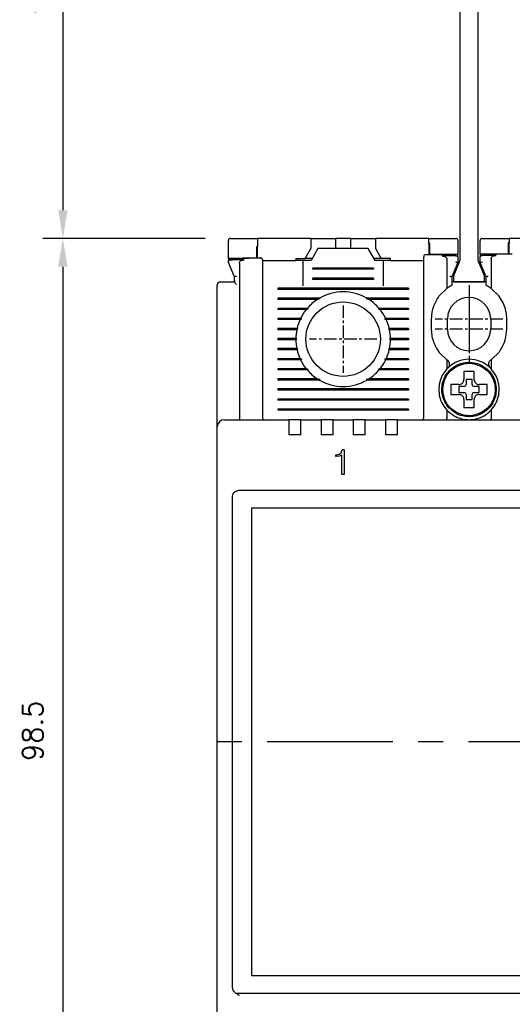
# Model space of a CAD drawing. Extents: x -6 to 988, y -5 to 692.
# Tile 15 of 24: x 397 to 446, y 500 to 598. Entities that reach past the tile are written whole.
import ezdxf

# ---------------------------------------------------------------- set-up
doc = ezdxf.new("R2010")
doc.units = 0
doc.header["$MEASUREMENT"] = 0
doc.linetypes.add('CENTER', pattern=[2, 1.25, -0.25, 0.25, -0.25])
doc.layers.get('0').update_dxf_attribs({"linetype": 'CONTINUOUS'})
doc.layers.add('cen', color=1, linetype='CENTER')
doc.layers.add('di', color=3, linetype='CONTINUOUS')
doc.styles.add('KIM', font='ROMANS.shx', dxfattribs={"height": 5, "bigfont": 'GSG1.shx'})
doc.styles.get("Standard").update_dxf_attribs({"font": 'romans.shx', "height": 2, "bigfont": 'hgs.shx'})
doc.dimstyles.new('STANDARD$0', dxfattribs={"dimtxt": 5, "dimasz": 5, "dimexe": 1, "dimexo": 2, "dimgap": 2, "dimtad": 1, "dimdec": 4, "dimzin": 12, "dimdsep": 46, "dimtxsty": 'KIM', "dimcen": -1, "dimdle": 0.1, "dimadec": 0, "dimazin": 0, "dimtfac": 1, "dimtdec": 4, "dimtmove": 0, "dimatfit": 3, "dimfxl": 0, "dimtolj": 1, "dimtzin": 0, "dimarcsym": 0})

# ---------------------------------------------------------------- blocks, each defined once
blk = doc.blocks.new('*D169')
at = {"layer": 'di'}
for p, q in [((415.622, 576.083), (399.483, 576.083)), ((401.483, 573.283), (401.483, 480.383)), ((452.322, 477.583), (399.483, 477.583))]:
    blk.add_line(p, q, dxfattribs=at)
for points in [[(401.016, 573.283), (401.95, 573.283), (401.483, 576.083)], [(401.016, 480.383), (401.95, 480.383), (401.483, 477.583)]]:
    blk.add_solid(points, dxfattribs=at)
at = {"layer": 'di', "insert": (398.483, 527.183), "char_height": 2, "attachment_point": 5, "rotation": 90}
blk.add_mtext('\\A1;98.5', dxfattribs=at)
blk = doc.blocks.new('12323')
for p, q in [((3740.699, 1408.125), (3738.499, 1408.125)), ((3738.499, 1408.125), (3738.499, 1404.725)), ((3742.999, 1408.125), (3738.499, 1408.125)), ((3742.999, 1407.325), (3742.999, 1408.125)), ((3790.799, 1407.325), (3742.999, 1407.325)), ((3792.299, 1407.975), (3790.799, 1407.325)), ((3792.899, 1407.975), (3792.299, 1407.975)), ((3792.899, 1404.875), (3792.899, 1407.975)), ((3742.999, 1405.525), (3790.799, 1405.525)), ((3742.999, 1405.525), (3790.799, 1405.525)), ((3742.999, 1404.725), (3742.999, 1405.525)), ((3744.846, 1405.525), (3743.655, 1405.176)), ((3790.799, 1405.525), (3792.299, 1404.875)), ((3738.499, 1404.725), (3740.699, 1404.725)), ((3738.499, 1404.725), (3742.999, 1404.725)), ((3743.655, 1405.176), (3742.999, 1404.984)), ((3792.299, 1404.875), (3792.899, 1404.875))]:
    blk.add_line(p, q)
blk = doc.blocks.new('*D163')
at = {"layer": 'di'}
for p, q in [((438.122, 626.183), (399.483, 626.183)), ((401.483, 623.383), (401.483, 578.883)), ((415.622, 576.083), (399.483, 576.083))]:
    blk.add_line(p, q, dxfattribs=at)
for points in [[(401.016, 623.383), (401.95, 623.383), (401.483, 626.183)], [(401.016, 578.883), (401.95, 578.883), (401.483, 576.083)]]:
    blk.add_solid(points, dxfattribs=at)
at = {"layer": 'di', "insert": (398.483, 600.07), "char_height": 2, "attachment_point": 5, "rotation": 90}
blk.add_mtext('\\A1;48', dxfattribs=at)

msp = doc.modelspace()

# ---------------------------------------------------------------- linework, layer by layer
for p, q in [((420.822, 576.083), (420.822, 575.259)), ((426.122, 576.083), (420.822, 576.083)), ((426.122, 576.083), (426.122, 575.083)), ((426.122, 576.083), (428.072, 576.083)), ((428.072, 576.083), (428.572, 576.083)), ((428.572, 576.083), (428.572, 575.083)), ((430.072, 576.083), (428.572, 576.083)), ((430.072, 575.083), (430.072, 576.083)), ((430.072, 576.083), (430.572, 576.083)), ((430.572, 576.083), (432.522, 576.083)), ((432.522, 576.083), (432.522, 575.083)), ((437.822, 576.083), (432.522, 576.083)), ((437.822, 575.58), (437.822, 576.083)), ((445.822, 576.083), (445.822, 575.655)), ((451.122, 576.083), (445.822, 576.083)), ((417.922, 574.083), (417.922, 575.883)), ((420.722, 575.256), (420.722, 574.157)), ((420.822, 574.159), (420.822, 575.259)), ((425.544, 574.083), (426.122, 575.083)), ((426.822, 575.083), (426.129, 573.883)), ((431.822, 575.083), (426.822, 575.083)), ((432.515, 573.883), (431.822, 575.083)), ((432.522, 575.083), (433.099, 574.083)), ((437.822, 575.58), (437.822, 574.48)), ((437.922, 574.481), (437.922, 575.581)), ((440.722, 575.883), (440.722, 574.513)), ((442.922, 574.534), (442.922, 575.883)), ((445.722, 575.655), (445.722, 574.555)), ((445.822, 574.555), (445.822, 575.655)), ((420.722, 574.157), (417.922, 574.083)), ((417.922, 574.083), (417.922, 573.939)), ((424.622, 574.083), (424.622, 573.883)), ((424.622, 574.083), (425.544, 574.083)), ((426.244, 574.083), (425.544, 574.083)), ((433.099, 574.083), (432.399, 574.083)), ((434.022, 574.083), (433.099, 574.083)), ((434.022, 573.883), (434.022, 574.083)), ((440.722, 574.513), (437.922, 574.481)), ((440.522, 574.362), (440.52, 574.362)), ((440.722, 574.362), (440.722, 574.513)), ((440.722, 574.23), (440.722, 573.683)), ((445.722, 574.555), (442.922, 574.534)), ((442.922, 574.534), (442.922, 574.386)), ((442.922, 573.683), (442.922, 574.255)), ((443.122, 574.387), (443.12, 574.387)), ((444.022, 574.071), (444.022, 571.12)), ((418.522, 572.283), (417.922, 573.683)), ((419.022, 573.645), (419.022, 558.269)), ((421.322, 573.883), (424.622, 573.883)), ((421.322, 573.084), (421.322, 558.283)), ((425.322, 573.883), (424.622, 573.883)), ((425.322, 573.883), (425.322, 571.383)), ((426.129, 573.883), (425.322, 573.883)), ((426.322, 573.025), (426.322, 573.14)), ((432.322, 573.14), (426.322, 573.14)), ((432.322, 573.083), (426.322, 573.083)), ((432.322, 573.14), (432.322, 573.025)), ((433.322, 573.883), (432.515, 573.883)), ((434.022, 573.883), (433.322, 573.883)), ((433.322, 571.383), (433.322, 573.883)), ((434.022, 573.883), (437.322, 573.883)), ((437.322, 558.283), (437.322, 573.394)), ((439.622, 574.025), (439.622, 571.12)), ((440.722, 573.683), (440.122, 572.283)), ((440.722, 573.683), (440.722, 573.683)), ((443.522, 572.283), (442.922, 573.683)), ((442.922, 573.683), (442.922, 573.683)), ((418.522, 571.916), (418.522, 572.283)), ((418.522, 572.283), (418.522, 572.283)), ((432.322, 573.025), (426.322, 573.025)), ((426.322, 572.025), (426.322, 572.14)), ((432.322, 572.14), (426.322, 572.14)), ((432.322, 572.14), (432.322, 572.025)), ((440.122, 572.283), (440.122, 571.425)), ((440.122, 572.283), (440.122, 572.283)), ((443.522, 571.425), (443.522, 572.283)), ((443.522, 572.283), (443.522, 572.283)), ((416.822, 558.21), (416.822, 571.483)), ((417.522, 571.783), (418.522, 571.783)), ((418.522, 571.916), (418.523, 571.769)), ((418.522, 571.769), (418.522, 571.916)), ((418.523, 571.769), (418.522, 571.769)), ((422.822, 571.14), (422.822, 571.025)), ((435.822, 571.14), (422.822, 571.14)), ((432.322, 572.083), (426.322, 572.083)), ((432.322, 572.025), (426.322, 572.025)), ((435.822, 571.14), (435.822, 571.025)), ((439.622, 571.12), (438.872, 570.398)), ((439.922, 571.316), (439.622, 571.12)), ((443.522, 571.783), (440.122, 571.783)), ((444.022, 571.12), (443.722, 571.316)), ((444.772, 570.398), (444.022, 571.12)), ((435.822, 571.083), (422.822, 571.083)), ((435.822, 571.025), (422.822, 571.025)), ((426.95, 570.14), (422.822, 570.14)), ((422.822, 570.14), (422.822, 570.025)), ((426.95, 570.14), (427.05, 570.083)), ((431.593, 570.083), (431.693, 570.14)), ((435.822, 570.14), (431.693, 570.14)), ((435.822, 570.14), (435.822, 570.025)), ((445.022, 570.038), (444.772, 570.398)), ((427.05, 570.083), (422.822, 570.083)), ((426.763, 570.025), (422.822, 570.025)), ((427.05, 570.083), (426.763, 570.025)), ((431.881, 570.025), (431.593, 570.083)), ((435.822, 570.083), (431.593, 570.083)), ((435.822, 570.025), (431.881, 570.025)), ((425.752, 569.14), (422.822, 569.14)), ((422.822, 569.14), (422.822, 569.025)), ((425.835, 569.083), (422.822, 569.083)), ((425.657, 569.025), (422.822, 569.025)), ((426.922, 568.883), (426.922, 568.899)), ((431.721, 568.899), (431.722, 568.883)), ((435.822, 569.083), (432.809, 569.083)), ((435.822, 569.14), (432.891, 569.14)), ((435.822, 569.025), (432.987, 569.025)), ((435.822, 569.14), (435.822, 569.025)), ((425.096, 568.14), (422.822, 568.14)), ((422.822, 568.14), (422.822, 568.025)), ((425.179, 568.083), (422.822, 568.083)), ((425.042, 568.025), (422.822, 568.025)), ((435.822, 568.083), (433.464, 568.083)), ((435.822, 568.14), (433.547, 568.14)), ((435.822, 568.025), (433.602, 568.025)), ((435.822, 568.14), (435.822, 568.025)), ((438.072, 568.083), (438.072, 567.083)), ((439.672, 567.083), (439.672, 568.083)), ((443.972, 568.083), (443.972, 567.083)), ((445.572, 567.083), (445.572, 568.083)), ((424.742, 567.14), (422.822, 567.14)), ((422.822, 567.14), (422.822, 567.025)), ((424.832, 567.083), (422.822, 567.083)), ((424.717, 567.025), (422.822, 567.025)), ((424.832, 567.083), (424.717, 567.025)), ((424.742, 567.14), (424.832, 567.083)), ((433.812, 567.083), (433.901, 567.14)), ((435.822, 567.083), (433.812, 567.083)), ((433.926, 567.025), (433.812, 567.083)), ((435.822, 567.14), (433.901, 567.14)), ((435.822, 567.025), (433.926, 567.025)), ((435.822, 567.14), (435.822, 567.025)), ((424.622, 566.14), (422.822, 566.14)), ((422.822, 566.14), (422.822, 566.025)), ((424.722, 566.083), (422.822, 566.083)), ((424.622, 566.025), (422.822, 566.025)), ((424.622, 566.14), (424.722, 566.083)), ((424.722, 566.083), (424.622, 566.025)), ((433.922, 566.083), (434.021, 566.14)), ((435.822, 566.083), (433.922, 566.083)), ((434.021, 566.025), (433.922, 566.083)), ((435.822, 566.14), (434.021, 566.14)), ((435.822, 566.025), (434.021, 566.025)), ((435.822, 566.14), (435.822, 566.025)), ((424.717, 565.14), (422.822, 565.14)), ((422.822, 565.14), (422.822, 565.025)), ((424.832, 565.083), (422.822, 565.083)), ((424.742, 565.025), (422.822, 565.025)), ((424.717, 565.14), (424.832, 565.083)), ((424.832, 565.083), (424.742, 565.025)), ((433.812, 565.083), (433.926, 565.14)), ((435.822, 565.083), (433.812, 565.083)), ((433.901, 565.025), (433.812, 565.083)), ((435.822, 565.025), (433.901, 565.025)), ((435.822, 565.14), (433.926, 565.14)), ((435.822, 565.14), (435.822, 565.025)), ((438.622, 565.128), (438.872, 564.768)), ((438.872, 564.768), (439.622, 564.046)), ((444.022, 564.046), (444.772, 564.768)), ((425.042, 564.14), (422.822, 564.14)), ((422.822, 564.14), (422.822, 564.025)), ((425.179, 564.083), (422.822, 564.083)), ((425.096, 564.025), (422.822, 564.025)), ((435.822, 564.083), (433.464, 564.083)), ((435.822, 564.025), (433.547, 564.025)), ((435.822, 564.14), (433.602, 564.14)), ((435.822, 564.14), (435.822, 564.025)), ((439.622, 564.046), (439.622, 563.122)), ((439.622, 564.046), (439.675, 564.008)), ((443.969, 564.008), (444.022, 564.046)), ((444.022, 564.046), (444.022, 563.122)), ((425.657, 563.14), (422.822, 563.14)), ((422.822, 563.14), (422.822, 563.025)), ((425.835, 563.083), (422.822, 563.083)), ((425.752, 563.025), (422.822, 563.025)), ((426.921, 563.267), (426.922, 563.283)), ((431.722, 563.283), (431.722, 563.267)), ((435.822, 563.083), (432.809, 563.083)), ((435.822, 563.025), (432.891, 563.025)), ((435.822, 563.14), (432.987, 563.14)), ((435.822, 563.14), (435.822, 563.025)), ((439.736, 563.239), (439.622, 563.122)), ((444.022, 563.122), (443.908, 563.239)), ((426.763, 562.14), (422.822, 562.14)), ((422.822, 562.14), (422.822, 562.025)), ((427.05, 562.083), (422.822, 562.083)), ((426.95, 562.025), (422.822, 562.025)), ((426.763, 562.14), (427.05, 562.083)), ((427.05, 562.083), (426.95, 562.025)), ((431.593, 562.083), (431.881, 562.14)), ((431.693, 562.025), (431.593, 562.083)), ((435.822, 562.083), (431.593, 562.083)), ((435.822, 562.025), (431.693, 562.025)), ((435.822, 562.14), (431.881, 562.14)), ((435.822, 562.14), (435.822, 562.025)), ((440.252, 561.583), (440.022, 561.583)), ((441.322, 561.383), (440.822, 561.383)), ((440.822, 561.383), (440.822, 560.783)), ((442.122, 562.083), (441.522, 562.083)), ((441.522, 562.083), (441.522, 561.583)), ((442.122, 561.583), (442.122, 562.083)), ((442.822, 561.383), (442.322, 561.383)), ((442.822, 560.783), (442.822, 561.383)), ((422.822, 561.14), (422.822, 561.025)), ((435.822, 561.14), (422.822, 561.14)), ((435.822, 561.083), (422.822, 561.083)), ((435.822, 561.025), (422.822, 561.025)), ((435.822, 561.14), (435.822, 561.025)), ((440.822, 560.783), (441.322, 560.783)), ((441.522, 560.583), (441.522, 560.083)), ((442.122, 560.083), (442.122, 560.583)), ((442.322, 560.783), (442.822, 560.783)), ((444.421, 561.117), (444.522, 561.117)), ((444.522, 561.049), (444.421, 561.049)), ((444.522, 561.117), (444.522, 561.049)), ((422.822, 560.14), (422.822, 560.025)), ((435.822, 560.14), (422.822, 560.14)), ((435.822, 560.083), (422.822, 560.083)), ((435.822, 560.025), (422.822, 560.025)), ((435.822, 560.14), (435.822, 560.025)), ((441.322, 559.513), (441.322, 559.283)), ((441.522, 560.083), (442.122, 560.083)), ((422.822, 559.14), (422.822, 559.025)), ((435.822, 559.14), (422.822, 559.14)), ((435.822, 559.083), (422.822, 559.083)), ((435.822, 559.025), (422.822, 559.025)), ((435.822, 559.14), (435.822, 559.025)), ((439.622, 559.043), (439.622, 558.269)), ((444.022, 559.043), (444.022, 558.269)), ((416.822, 557.383), (416.822, 558.21)), ((417.522, 558.083), (423.922, 558.083)), ((419.022, 558.267), (419.022, 558.269)), ((423.922, 558.083), (423.922, 557.391)), ((425.122, 558.083), (423.922, 558.083)), ((425.122, 558.083), (427.122, 558.083)), ((425.122, 557.391), (425.122, 558.083)), ((427.122, 558.083), (427.122, 557.391)), ((428.322, 558.083), (427.122, 558.083)), ((428.322, 558.083), (430.322, 558.083)), ((428.322, 557.391), (428.322, 558.083)), ((430.322, 558.083), (430.322, 557.391)), ((431.522, 558.083), (430.322, 558.083)), ((431.522, 558.083), (433.522, 558.083)), ((431.522, 557.391), (431.522, 558.083)), ((433.522, 558.083), (433.522, 557.391)), ((434.722, 558.083), (433.522, 558.083)), ((434.722, 558.083), (448.922, 558.083)), ((434.722, 557.391), (434.722, 558.083)), ((439.622, 558.269), (439.622, 558.267)), ((444.022, 558.267), (444.022, 558.269)), ((416.822, 494.783), (416.822, 557.383)), ((423.922, 557.391), (423.922, 556.583)), ((425.122, 556.583), (423.922, 556.583)), ((425.122, 556.583), (425.122, 557.391)), ((427.122, 557.391), (427.122, 556.583)), ((428.322, 556.583), (427.122, 556.583)), ((428.322, 556.583), (428.322, 557.391)), ((430.322, 557.391), (430.322, 556.583)), ((431.522, 556.583), (430.322, 556.583)), ((431.522, 556.583), (431.522, 557.391)), ((433.522, 557.391), (433.522, 556.583)), ((434.722, 556.583), (433.522, 556.583)), ((434.722, 556.583), (434.722, 557.391)), ((428.589, 554.442), (428.589, 554.602)), ((428.602, 554.602), (428.589, 554.602)), ((429.187, 554.577), (428.964, 554.475)), ((429.187, 552.647), (429.187, 554.577)), ((429.411, 555.083), (429.214, 555.083)), ((429.411, 555.083), (429.411, 552.647)), ((428.623, 554.442), (428.589, 554.442)), ((428.964, 554.475), (428.623, 554.442)), ((429.411, 552.647), (429.187, 552.647)), ((419.022, 551.083), (489.622, 551.083)), ((418.322, 550.197), (418.322, 550.381)), ((418.322, 501.969), (418.322, 550.197)), ((488.422, 549.283), (420.222, 549.283)), ((420.222, 549.283), (420.222, 502.883)), ((420.222, 502.883), (488.422, 502.883)), ((418.322, 501.792), (418.322, 501.969)), ((418.322, 501.772), (418.322, 501.792)), ((489.936, 501.083), (418.708, 501.083))]:
    msp.add_line(p, q)
at = {"flags": 128}
for points in [[(420.822, 575.259), (420.809, 575.259), (420.797, 575.258), (420.784, 575.258), (420.772, 575.258), (420.759, 575.257), (420.747, 575.257), (420.734, 575.257), (420.722, 575.256)], [(437.922, 575.581), (437.909, 575.581), (437.897, 575.581), (437.884, 575.581), (437.872, 575.581), (437.859, 575.58), (437.847, 575.58), (437.834, 575.58), (437.822, 575.58)], [(445.822, 575.655), (445.809, 575.655), (445.797, 575.655), (445.784, 575.655), (445.772, 575.655), (445.759, 575.655), (445.747, 575.655), (445.734, 575.655), (445.722, 575.655)], [(425.752, 569.14), (425.795, 569.111), (425.835, 569.083)], [(432.809, 569.083), (432.849, 569.111), (432.891, 569.14)], [(425.096, 568.14), (425.162, 568.095), (425.179, 568.083)], [(433.547, 564.025), (433.481, 564.071), (433.464, 564.083)], [(425.835, 563.083), (425.795, 563.055), (425.752, 563.025)], [(432.891, 563.025), (432.849, 563.055), (432.809, 563.083)]]:
    msp.add_lwpolyline(points, dxfattribs=at)
for centre, radius in [((429.322, 566.083), 3.7), ((441.822, 561.083), 2.6)]:
    msp.add_circle(centre, radius)
for centre, radius, start, end in [((418.122, 573.888), 0.2, 91.56555, 180), ((421.122, 573.967), 0.2, 0, 91.43578), ((437.522, 574.276), 0.2, 90.72648, 180), ((440.522, 574.311), 0.2, 0, 90.59675), ((443.122, 574.335), 0.2, 90.48431, 180), ((417.122, 571.483), 0.3, 90, 180), ((429.322, 566.083), 4.7, 59.69459, 120.30541), ((441.822, 568.083), 2.15, 0, 180), ((429.322, 566.083), 4.7, 122.98851, 139.41451), ((429.322, 566.083), 4.7, 40.58549, 57.01149), ((429.322, 566.083), 4.7, 141.24336, 154.03539), ((429.322, 566.083), 4.7, 25.96461, 38.75664), ((429.322, 566.083), 4.7, 155.59098, 166.99418), ((429.322, 566.083), 4.7, 13.00582, 24.40902), ((429.322, 566.083), 4.7, 168.43486, 179.29616), ((429.322, 566.083), 4.7, 0.70384, 11.56514), ((441.822, 567.083), 2.15, 180, 0), ((429.322, 566.083), 4.7, 180.70384, 191.56514), ((429.322, 566.083), 4.7, 348.43486, 359.29616), ((429.322, 566.083), 4.7, 193.00582, 204.40902), ((429.322, 566.083), 4.7, 335.59098, 346.99418), ((429.322, 566.083), 4.7, 205.96461, 218.75664), ((429.322, 566.083), 4.7, 321.24336, 334.03539), ((441.822, 561.083), 3, 45.95137, 134.04863), ((429.322, 566.083), 4.7, 220.58549, 237.01149), ((429.322, 566.083), 4.7, 302.98851, 319.41451), ((429.322, 566.083), 4.7, 239.69459, 300.30541), ((441.322, 561.583), 0.2, 270, 0), ((442.322, 561.583), 0.2, 180, 270), ((441.322, 560.583), 0.2, 0, 90), ((442.322, 560.583), 0.2, 90, 180), ((417.522, 557.383), 0.7, 90, 180), ((421.522, 558.283), 0.2, 180, 270), ((437.122, 558.283), 0.2, 270, 0)]:
    msp.add_arc(centre, radius, start, end)
for points, knots in [([(418.122, 576.083), (418.111, 576.082), (418.09, 576.081), (418.054, 576.072), (418.01, 576.052), (417.953, 576.002), (417.926, 575.942), (417.923, 575.897), (417.922, 575.883)], [0, 0, 0, 0, 0.060996, 0.12171, 0.225781, 0.417892, 0.820933, 1, 1, 1, 1]), ([(418.122, 576.083), (418.787, 576.083), (419.687, 576.083), (420.587, 576.083), (420.822, 576.083)], [0, 0, 0, 0, 0.738827, 1, 1, 1, 1]), ([(437.822, 576.083), (438.544, 576.083), (439.444, 576.083), (440.344, 576.083), (440.522, 576.083)], [0, 0, 0, 0, 0.8028, 1, 1, 1, 1]), ([(440.722, 575.883), (440.714, 575.93), (440.706, 575.987), (440.639, 576.047), (440.603, 576.067), (440.564, 576.079), (440.538, 576.082), (440.524, 576.083), (440.522, 576.083)], [0, 0, 0, 0, 0.587836, 0.718658, 0.85022, 0.923032, 0.985094, 1, 1, 1, 1]), ([(443.122, 576.083), (443.111, 576.082), (443.087, 576.081), (443.047, 576.07), (442.998, 576.044), (442.936, 575.981), (442.928, 575.923), (442.922, 575.883)], [0, 0, 0, 0, 0.061739, 0.137419, 0.257142, 0.490086, 1, 1, 1, 1]), ([(443.122, 576.083), (443.778, 576.083), (444.678, 576.083), (445.578, 576.083), (445.822, 576.083)], [0, 0, 0, 0, 0.72924, 1, 1, 1, 1]), ([(418.116, 574.088), (418.945, 574.11), (419.945, 574.137), (420.945, 574.162), (421.117, 574.167)], [0, 0, 0, 0, 0.828278, 1, 1, 1, 1]), ([(437.322, 573.394), (437.322, 573.428), (437.322, 573.573), (437.322, 573.817), (437.322, 574.071), (437.322, 574.243), (437.322, 574.265), (437.322, 574.276)], [0, 0, 0, 0, 0.071057, 0.303312, 0.535548, 0.767774, 1, 1, 1, 1]), ([(437.519, 574.476), (437.692, 574.478), (438.692, 574.491), (439.692, 574.502), (440.52, 574.511)], [0, 0, 0, 0, 0.172619, 1, 1, 1, 1]), ([(440.52, 574.362), (440.221, 574.359), (439.755, 574.354), (439.289, 574.349), (439.123, 574.347)], [0, 0, 0, 0, 0.642874, 1, 1, 1, 1]), ([(439.123, 574.347), (439.208, 574.341), (439.338, 574.333), (439.489, 574.259), (439.571, 574.184), (439.615, 574.103), (439.62, 574.049), (439.622, 574.025)], [0, 0, 0, 0, 0.385084, 0.589605, 0.754624, 0.88612, 1, 1, 1, 1]), ([(440.522, 574.362), (440.542, 574.361), (440.584, 574.359), (440.639, 574.34), (440.684, 574.313), (440.714, 574.276), (440.722, 574.246), (440.722, 574.231), (440.722, 574.23)], [0, 0, 0, 0, 0.183846, 0.367405, 0.558587, 0.769689, 0.990928, 1, 1, 1, 1]), ([(442.922, 574.255), (442.922, 574.256), (442.922, 574.271), (442.929, 574.3), (442.959, 574.337), (443.003, 574.364), (443.058, 574.383), (443.1, 574.386), (443.12, 574.387)], [0, 0, 0, 0, 0.0091092, 0.2257777, 0.4383164, 0.6306707, 0.8151876, 1, 1, 1, 1]), ([(443.12, 574.535), (443.948, 574.542), (444.948, 574.55), (445.948, 574.556), (446.12, 574.557)], [0, 0, 0, 0, 0.827826, 1, 1, 1, 1]), ([(444.513, 574.398), (444.349, 574.397), (443.885, 574.393), (443.422, 574.389), (443.122, 574.387)], [0, 0, 0, 0, 0.353116, 1, 1, 1, 1]), ([(444.022, 574.071), (444.025, 574.103), (444.033, 574.168), (444.096, 574.258), (444.206, 574.339), (444.354, 574.389), (444.465, 574.395), (444.513, 574.398)], [0, 0, 0, 0, 0.1494898, 0.2985557, 0.4901557, 0.7768094, 1, 1, 1, 1]), ([(417.922, 573.756), (417.923, 573.772), (417.926, 573.805), (417.952, 573.849), (417.993, 573.891), (418.029, 573.911), (418.047, 573.921)], [0, 0, 0, 0, 0.226765, 0.487635, 0.743745, 1, 1, 1, 1]), ([(417.922, 573.756), (417.922, 573.784), (417.922, 573.863), (417.922, 573.878), (417.922, 573.888)], [0, 0, 0, 0, 0.351267, 1, 1, 1, 1]), ([(417.922, 573.683), (417.922, 573.684), (417.922, 573.686), (417.922, 573.703), (417.922, 573.728), (417.922, 573.748), (417.922, 573.756)], [0, 0, 0, 0, 0.215584, 0.430356, 0.785441, 1, 1, 1, 1]), ([(418.117, 573.939), (418.098, 573.937), (418.074, 573.934), (418.052, 573.923), (418.047, 573.921)], [0, 0, 0, 0, 0.777371, 1, 1, 1, 1]), ([(419.505, 573.976), (419.344, 573.972), (418.881, 573.96), (418.419, 573.947), (418.117, 573.939)], [0, 0, 0, 0, 0.348376, 1, 1, 1, 1]), ([(419.022, 573.645), (419.026, 573.677), (419.033, 573.743), (419.097, 573.833), (419.209, 573.916), (419.354, 573.965), (419.462, 573.973), (419.505, 573.976)], [0, 0, 0, 0, 0.152105, 0.303692, 0.501205, 0.796816, 1, 1, 1, 1]), ([(421.322, 573.967), (421.322, 573.966), (421.322, 573.961), (421.322, 573.888), (421.322, 573.693), (421.322, 573.415), (421.322, 573.194), (421.322, 573.084)], [0, 0, 0, 0, 0.071308, 0.303412, 0.535586, 0.767794, 1, 1, 1, 1]), ([(440.522, 573.748), (440.523, 573.747), (440.539, 573.744), (440.577, 573.736), (440.632, 573.722), (440.682, 573.706), (440.715, 573.692), (440.72, 573.686), (440.722, 573.683)], [0, 0, 0, 0, 0.014306, 0.155256, 0.370396, 0.58149, 0.790712, 1, 1, 1, 1]), ([(442.922, 573.683), (442.924, 573.686), (442.928, 573.692), (442.962, 573.706), (443.011, 573.722), (443.066, 573.736), (443.104, 573.744), (443.12, 573.747), (443.122, 573.748)], [0, 0, 0, 0, 0.209288, 0.41851, 0.629604, 0.844744, 0.985694, 1, 1, 1, 1]), ([(418.522, 572.283), (418.524, 572.286), (418.528, 572.292), (418.562, 572.306), (418.611, 572.321), (418.666, 572.335), (418.704, 572.343), (418.72, 572.347), (418.722, 572.347)], [0, 0, 0, 0, 0.209284, 0.418502, 0.629593, 0.844734, 0.985697, 1, 1, 1, 1]), ([(439.922, 572.347), (439.923, 572.347), (439.939, 572.343), (439.977, 572.335), (440.032, 572.321), (440.082, 572.306), (440.115, 572.292), (440.12, 572.286), (440.122, 572.283)], [0, 0, 0, 0, 0.0143033, 0.1552665, 0.3704072, 0.5814984, 0.7907165, 1, 1, 1, 1]), ([(443.522, 572.283), (443.524, 572.286), (443.528, 572.292), (443.562, 572.306), (443.611, 572.321), (443.666, 572.335), (443.704, 572.343), (443.72, 572.347), (443.722, 572.347)], [0, 0, 0, 0, 0.2092835, 0.4185016, 0.6295928, 0.8447335, 0.9856967, 1, 1, 1, 1]), ([(417.122, 571.783), (417.126, 571.783), (417.135, 571.783), (417.205, 571.783), (417.307, 571.783), (417.419, 571.783), (417.493, 571.783), (417.522, 571.783)], [0, 0, 0, 0, 0.2164533, 0.4329288, 0.6487544, 0.8632387, 1, 1, 1, 1]), ([(418.523, 571.769), (418.525, 571.763), (418.533, 571.748), (418.568, 571.702), (418.633, 571.623), (418.69, 571.555), (418.721, 571.518), (418.722, 571.517)], [0, 0, 0, 0, 0.1166004, 0.3327556, 0.6333641, 0.9913807, 1, 1, 1, 1]), ([(440.122, 571.425), (440.12, 571.424), (440.116, 571.422), (440.085, 571.406), (440.039, 571.382), (439.982, 571.351), (439.941, 571.327), (439.922, 571.316)], [0, 0, 0, 0, 0.188954, 0.377385, 0.579407, 0.805366, 1, 1, 1, 1]), ([(443.722, 571.316), (443.692, 571.333), (443.637, 571.365), (443.571, 571.4), (443.529, 571.421), (443.524, 571.424), (443.522, 571.425)], [0, 0, 0, 0, 0.297961, 0.559955, 0.798942, 1, 1, 1, 1]), ([(438.872, 570.398), (438.797, 570.297), (438.71, 570.182), (438.632, 570.054), (438.622, 570.038)], [0, 0, 0, 0, 0.873396, 1, 1, 1, 1]), ([(438.622, 570.038), (438.44, 569.676), (438.128, 569.056), (438.088, 568.368), (438.072, 568.083)], [0, 0, 0, 0, 0.585065, 1, 1, 1, 1]), ([(445.572, 568.083), (445.572, 568.09), (445.571, 568.306), (445.531, 568.736), (445.363, 569.398), (445.142, 569.813), (445.022, 570.038)], [0, 0, 0, 0, 0.010804, 0.31547, 0.628954, 1, 1, 1, 1]), ([(425.835, 569.083), (425.817, 569.077), (425.757, 569.058), (425.698, 569.039), (425.657, 569.025)], [0, 0, 0, 0, 0.296332, 1, 1, 1, 1]), ([(432.987, 569.025), (432.945, 569.039), (432.886, 569.058), (432.826, 569.077), (432.809, 569.083)], [0, 0, 0, 0, 0.7036676, 1, 1, 1, 1]), ([(425.179, 568.083), (425.176, 568.081), (425.13, 568.062), (425.084, 568.043), (425.042, 568.025)], [0, 0, 0, 0, 0.076336, 1, 1, 1, 1]), ([(433.464, 568.083), (433.47, 568.087), (433.498, 568.106), (433.525, 568.125), (433.547, 568.14)], [0, 0, 0, 0, 0.205241, 1, 1, 1, 1]), ([(433.602, 568.025), (433.559, 568.043), (433.514, 568.062), (433.468, 568.081), (433.464, 568.083)], [0, 0, 0, 0, 0.923664, 1, 1, 1, 1]), ([(438.072, 567.083), (438.076, 566.943), (438.088, 566.595), (438.203, 566.04), (438.394, 565.526), (438.561, 565.233), (438.622, 565.128)], [0, 0, 0, 0, 0.203769, 0.508656, 0.822416, 1, 1, 1, 1]), ([(445.022, 565.128), (445.175, 565.42), (445.495, 566.033), (445.545, 566.723), (445.572, 567.083)], [0, 0, 0, 0, 0.477673, 1, 1, 1, 1]), ([(444.772, 564.768), (444.84, 564.859), (444.928, 564.976), (445.005, 565.101), (445.022, 565.128)], [0, 0, 0, 0, 0.784311, 1, 1, 1, 1]), ([(425.042, 564.14), (425.084, 564.123), (425.13, 564.103), (425.176, 564.084), (425.179, 564.083)], [0, 0, 0, 0, 0.922331, 1, 1, 1, 1]), ([(425.179, 564.083), (425.174, 564.079), (425.146, 564.059), (425.118, 564.04), (425.096, 564.025)], [0, 0, 0, 0, 0.206513, 1, 1, 1, 1]), ([(433.464, 564.083), (433.468, 564.084), (433.514, 564.103), (433.559, 564.123), (433.602, 564.14)], [0, 0, 0, 0, 0.077669, 1, 1, 1, 1]), ([(444.522, 561.117), (444.501, 561.351), (444.459, 561.823), (444.168, 562.478), (443.729, 563.038), (443.157, 563.465), (442.495, 563.73), (441.787, 563.813), (441.082, 563.712), (440.426, 563.431), (439.867, 562.989), (439.439, 562.419), (439.175, 561.756), (439.091, 561.048), (439.192, 560.343), (439.474, 559.687), (439.915, 559.127), (440.486, 558.7), (441.148, 558.436), (441.856, 558.352), (442.562, 558.453), (443.217, 558.735), (443.777, 559.176), (444.202, 559.747), (444.477, 560.409), (444.507, 560.882), (444.522, 561.117)], [0, 0, 0, 0, 0.041425, 0.083575, 0.125, 0.166425, 0.208575, 0.25, 0.291425, 0.333575, 0.375, 0.416425, 0.458575, 0.5, 0.541425, 0.583575, 0.625, 0.666425, 0.708575, 0.75, 0.791425, 0.833575, 0.875, 0.916425, 0.958575, 1, 1, 1, 1]), ([(439.736, 563.239), (439.742, 563.245), (439.788, 563.291), (439.855, 563.395), (439.897, 563.561), (439.88, 563.732), (439.808, 563.888), (439.725, 563.972), (439.677, 564.007), (439.675, 564.008)], [0, 0, 0, 0, 0.0309238, 0.2218646, 0.4133982, 0.6055558, 0.7978709, 0.9897938, 1, 1, 1, 1]), ([(443.969, 564.008), (443.941, 563.986), (443.869, 563.929), (443.788, 563.801), (443.747, 563.635), (443.764, 563.465), (443.825, 563.329), (443.885, 563.263), (443.908, 563.239)], [0, 0, 0, 0, 0.121181, 0.312049, 0.503528, 0.695618, 0.887824, 1, 1, 1, 1]), ([(425.657, 563.14), (425.698, 563.127), (425.757, 563.107), (425.817, 563.088), (425.835, 563.083)], [0, 0, 0, 0, 0.702611, 1, 1, 1, 1]), ([(432.809, 563.083), (432.827, 563.088), (432.886, 563.107), (432.945, 563.127), (432.987, 563.14)], [0, 0, 0, 0, 0.297389, 1, 1, 1, 1]), ([(439.622, 563.122), (439.421, 562.869), (439.076, 562.433), (438.932, 561.865), (438.872, 561.628)], [0, 0, 0, 0, 0.583241, 1, 1, 1, 1]), ([(441.322, 562.883), (441.322, 562.839), (441.322, 562.763), (441.322, 562.686), (441.322, 562.653)], [0, 0, 0, 0, 0.571794, 1, 1, 1, 1]), ([(441.322, 562.653), (441.322, 562.487), (441.322, 562.297), (441.322, 562.107), (441.322, 562.083)], [0, 0, 0, 0, 0.871112, 1, 1, 1, 1]), ([(442.322, 562.653), (442.322, 562.686), (442.322, 562.763), (442.322, 562.839), (442.322, 562.883)], [0, 0, 0, 0, 0.428206, 1, 1, 1, 1]), ([(442.322, 562.083), (442.322, 562.107), (442.322, 562.297), (442.322, 562.487), (442.322, 562.653)], [0, 0, 0, 0, 0.128888, 1, 1, 1, 1]), ([(444.772, 561.628), (444.706, 561.881), (444.559, 562.449), (444.213, 562.882), (444.022, 563.122)], [0, 0, 0, 0, 0.445861, 1, 1, 1, 1]), ([(438.872, 561.628), (438.84, 561.334), (438.8, 560.969), (438.86, 560.607), (438.872, 560.537)], [0, 0, 0, 0, 0.807198, 1, 1, 1, 1]), ([(440.822, 561.583), (440.797, 561.583), (440.607, 561.583), (440.417, 561.583), (440.252, 561.583)], [0, 0, 0, 0, 0.128888, 1, 1, 1, 1]), ([(440.822, 561.583), (440.878, 561.588), (440.99, 561.599), (441.14, 561.685), (441.253, 561.812), (441.313, 561.953), (441.319, 562.046), (441.322, 562.083)], [0, 0, 0, 0, 0.214612, 0.429239, 0.643513, 0.857576, 1, 1, 1, 1]), ([(442.322, 562.083), (442.327, 562.027), (442.338, 561.914), (442.424, 561.764), (442.551, 561.651), (442.692, 561.591), (442.785, 561.585), (442.822, 561.583)], [0, 0, 0, 0, 0.214612, 0.429239, 0.643513, 0.857576, 1, 1, 1, 1]), ([(443.392, 561.583), (443.226, 561.583), (443.036, 561.583), (442.846, 561.583), (442.822, 561.583)], [0, 0, 0, 0, 0.871112, 1, 1, 1, 1]), ([(443.622, 561.583), (443.578, 561.583), (443.502, 561.583), (443.425, 561.583), (443.392, 561.583)], [0, 0, 0, 0, 0.571794, 1, 1, 1, 1]), ([(444.772, 560.537), (444.803, 560.826), (444.843, 561.194), (444.784, 561.551), (444.772, 561.628)], [0, 0, 0, 0, 0.78462, 1, 1, 1, 1]), ([(438.872, 560.537), (438.882, 560.488), (438.949, 560.154), (439.162, 559.608), (439.48, 559.217), (439.622, 559.043)], [0, 0, 0, 0, 0.087364, 0.593572, 1, 1, 1, 1]), ([(440.022, 560.583), (440.075, 560.583), (440.151, 560.583), (440.229, 560.583), (440.252, 560.583)], [0, 0, 0, 0, 0.70684, 1, 1, 1, 1]), ([(440.252, 560.583), (440.417, 560.583), (440.607, 560.583), (440.797, 560.583), (440.822, 560.583)], [0, 0, 0, 0, 0.871112, 1, 1, 1, 1]), ([(441.322, 560.083), (441.316, 560.139), (441.305, 560.251), (441.219, 560.401), (441.092, 560.514), (440.952, 560.574), (440.859, 560.58), (440.822, 560.583)], [0, 0, 0, 0, 0.214612, 0.429239, 0.643513, 0.857576, 1, 1, 1, 1]), ([(442.822, 560.583), (442.766, 560.577), (442.653, 560.566), (442.503, 560.48), (442.39, 560.353), (442.33, 560.213), (442.324, 560.12), (442.322, 560.083)], [0, 0, 0, 0, 0.2146123, 0.4292387, 0.6435135, 0.8575757, 1, 1, 1, 1]), ([(442.822, 560.583), (442.846, 560.583), (443.036, 560.583), (443.226, 560.583), (443.392, 560.583)], [0, 0, 0, 0, 0.128888, 1, 1, 1, 1]), ([(443.392, 560.583), (443.425, 560.583), (443.502, 560.583), (443.578, 560.583), (443.622, 560.583)], [0, 0, 0, 0, 0.428206, 1, 1, 1, 1]), ([(444.022, 559.043), (444.21, 559.278), (444.559, 559.715), (444.704, 560.278), (444.772, 560.537)], [0, 0, 0, 0, 0.538099, 1, 1, 1, 1]), ([(441.322, 560.083), (441.322, 560.058), (441.322, 559.868), (441.322, 559.678), (441.322, 559.513)], [0, 0, 0, 0, 0.128888, 1, 1, 1, 1]), ([(442.322, 559.513), (442.322, 559.678), (442.322, 559.868), (442.322, 560.058), (442.322, 560.083)], [0, 0, 0, 0, 0.871112, 1, 1, 1, 1]), ([(442.322, 559.283), (442.322, 559.336), (442.322, 559.412), (442.322, 559.49), (442.322, 559.513)], [0, 0, 0, 0, 0.70684, 1, 1, 1, 1]), ([(439.622, 559.043), (439.873, 558.815), (440.225, 558.495), (440.662, 558.317), (440.788, 558.267)], [0, 0, 0, 0, 0.7139442, 1, 1, 1, 1]), ([(442.856, 558.267), (443.015, 558.333), (443.451, 558.515), (443.8, 558.838), (444.022, 559.043)], [0, 0, 0, 0, 0.364329, 1, 1, 1, 1]), ([(419.022, 558.267), (419.021, 558.245), (419.019, 558.201), (419.008, 558.146), (418.994, 558.104), (418.98, 558.086), (418.971, 558.083), (418.968, 558.083), (418.968, 558.083)], [0, 0, 0, 0, 0.217458, 0.434772, 0.655996, 0.88466, 0.986787, 1, 1, 1, 1]), ([(439.675, 558.083), (439.675, 558.083), (439.672, 558.083), (439.663, 558.086), (439.649, 558.104), (439.635, 558.146), (439.625, 558.201), (439.623, 558.245), (439.622, 558.267)], [0, 0, 0, 0, 0.013213, 0.11534, 0.344004, 0.565228, 0.782542, 1, 1, 1, 1]), ([(440.788, 558.267), (440.982, 558.206), (441.319, 558.102), (441.672, 558.088), (441.822, 558.083)], [0, 0, 0, 0, 0.575576, 1, 1, 1, 1]), ([(441.822, 558.083), (442.009, 558.092), (442.362, 558.108), (442.699, 558.216), (442.856, 558.267)], [0, 0, 0, 0, 0.532004, 1, 1, 1, 1]), ([(444.022, 558.267), (444.021, 558.245), (444.019, 558.201), (444.008, 558.146), (443.994, 558.104), (443.98, 558.086), (443.971, 558.083), (443.968, 558.083), (443.968, 558.083)], [0, 0, 0, 0, 0.217458, 0.4347722, 0.6559961, 0.8846605, 0.9867868, 1, 1, 1, 1]), ([(428.602, 554.602), (428.682, 554.603), (428.84, 554.606), (428.979, 554.68), (429.048, 554.717)], [0, 0, 0, 0, 0.503515, 1, 1, 1, 1]), ([(429.048, 554.717), (429.074, 554.74), (429.125, 554.787), (429.191, 554.911), (429.205, 555.014), (429.214, 555.083)], [0, 0, 0, 0, 0.2498764, 0.4994275, 1, 1, 1, 1]), ([(418.322, 550.381), (418.329, 550.46), (418.345, 550.618), (418.466, 550.829), (418.644, 550.987), (418.841, 551.071), (418.971, 551.079), (419.022, 551.083)], [0, 0, 0, 0, 0.215207, 0.430421, 0.645449, 0.860086, 1, 1, 1, 1]), ([(419.022, 500.895), (419.02, 500.896), (418.992, 500.911), (418.937, 500.94), (418.831, 500.999), (418.66, 501.108), (418.473, 501.288), (418.343, 501.535), (418.329, 501.696), (418.322, 501.772)], [0, 0, 0, 0, 0.004469, 0.081402, 0.158297, 0.311071, 0.594253, 0.807721, 1, 1, 1, 1])]:
    msp.add_open_spline(points, degree=3, knots=knots)
for points in [[(442.322, 562.883), (442.155, 562.883), (441.822, 562.883), (441.488, 562.883), (441.322, 562.883)], [(440.022, 561.583), (440.022, 561.416), (440.022, 561.083), (440.022, 560.749), (440.022, 560.583)], [(443.622, 560.583), (443.622, 560.749), (443.622, 561.083), (443.622, 561.416), (443.622, 561.583)], [(441.322, 559.283), (441.488, 559.283), (441.822, 559.283), (442.155, 559.283), (442.322, 559.283)]]:
    msp.add_open_spline(points, degree=3)
at = {"layer": 'cen'}
for p, q in [((441.822, 571.438), (441.822, 564.728)), ((441.822, 570.438), (441.822, 563.728)), ((429.322, 569.438), (429.322, 562.728)), ((445.177, 568.083), (438.467, 568.083)), ((445.177, 567.083), (438.467, 567.083)), ((432.677, 566.083), (425.967, 566.083))]:
    msp.add_line(p, q, dxfattribs=at)
at = {"layer": 'cen', "ltscale": 10}
msp.add_line((494.267, 526.083), (414.376, 526.083), dxfattribs=at)

# ---------------------------------------------------------------- block references
at = {"layer": 'di', "rotation": 270}
msp.add_blockref('12323', (-964.604, 4364.681), dxfattribs=at)

# ---------------------------------------------------------------- dimensions: what is measured, and where the dimension line sits
at = {"layer": 'di'}
dim = msp.add_linear_dim(base=(401.483, 576.083), p1=(440.122, 626.183), p2=(417.622, 576.083), angle=90, text='48', dimstyle='STANDARD$0', override={"dimtxt": 3, "dimasz": 2.8, "dimexe": 2, "dimdec": 2, "dimzin": 8, "dimtxsty": 'Standard', "dimcen": 0, "dimclrd": 256, "dimclre": 256, "dimclrt": 256, "dimadec": 2, "dimazin": 2, "dimtfac": 0.6, "dimtdec": 2, "dimtzin": 8, "dimlwd": 65535, "dimlwe": 65535, "dimarcsym": 1}, dxfattribs=at)
dim.commit()
dim.dimension.update_dxf_attribs({"geometry": '*D163', "text_midpoint": (401.483, 600.07), "dimtype": 160})
dim = msp.add_linear_dim(base=(401.483, 477.583), p1=(417.622, 576.083), p2=(454.322, 477.583), angle=90, dimstyle='STANDARD$0', override={"dimtxt": 3, "dimasz": 2.8, "dimexe": 2, "dimdec": 2, "dimzin": 8, "dimtxsty": 'Standard', "dimcen": 0, "dimclrd": 256, "dimclre": 256, "dimclrt": 256, "dimadec": 2, "dimazin": 2, "dimtfac": 0.6, "dimtdec": 2, "dimtzin": 8, "dimlwd": 65535, "dimlwe": 65535, "dimarcsym": 1}, dxfattribs=at)
dim.commit()
dim.dimension.update_dxf_attribs({"geometry": '*D169', "text_midpoint": (401.483, 527.183), "dimtype": 160})

doc.saveas('drawing.dxf')
